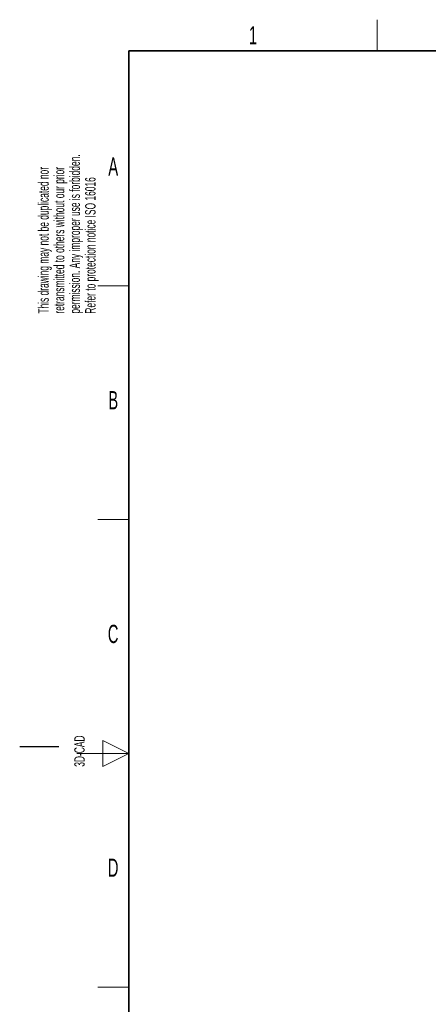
# Paper-space layout 'Blatt2' of a CAD drawing. Header units: millimetres. Extents: x 5 to 418, y 2 to 292.
# Tile 2 of 100: x 5 to 84, y 99 to 288. Entities that reach past the tile are written whole.
import ezdxf

# ---------------------------------------------------------------- set-up
doc = ezdxf.new("R2010")
doc.units = ezdxf.units.MM
doc.layers.add('SLD-0', color=7, linetype='Continuous')
doc.styles.add('SLDTEXTSTYLE0', font='TXT', dxfattribs={"width": 0.605})

psp = doc.layouts.new('Blatt2')

# ---------------------------------------------------------------- linework, layer by layer
at = {"layer": 'SLD-0', "lineweight": 18}
for p, q in [((73.75, 282.5), (73.75, 288.5)), ((20, 237.25), (26, 237.25)), ((20, 192.25), (26, 192.25)), ((26, 147.25), (21, 149.75)), ((21, 149.75), (21, 144.75)), ((16, 147.25), (26, 147.25)), ((21, 144.75), (26, 147.25)), ((20, 102.25), (26, 102.25))]:
    psp.add_line(p, q, dxfattribs=at)
at = {"layer": 'SLD-0', "lineweight": 35}
for p, q in [((408, 282.5), (26, 282.5)), ((26, 282.5), (26, 12))]:
    psp.add_line(p, q, dxfattribs=at)
at = {"layer": 'SLD-0'}
psp.add_line((12.5, 148.5), (5, 148.5), dxfattribs=at)

# ---------------------------------------------------------------- texts
at = {"layer": 'SLD-0', "char_height": 3.5, "attachment_point": 2, "style": 'SLDTEXTSTYLE0'}
for s, insert in [('1', (49.85, 287.24)), ('A', (22.98, 262)), ('B', (22.98, 217)), ('C', (22.96, 172)), ('D', (22.96, 127))]:
    psp.add_mtext(s, dxfattribs=dict(at, insert=insert))
at = {"layer": 'SLD-0', "char_height": 2, "attachment_point": 1, "rotation": 90, "style": 'SLDTEXTSTYLE0'}
for s, insert in [('permission. Any improper use is forbidden.', (14.58, 231.91)), ('This drawing may not be duplicated nor', (8.58, 231.91)), ('retransmitted to others without our prior', (11.58, 231.91)), ('Refer to protection notice ISO 16016', (17.58, 231.91)), ('3D-CAD', (15.49, 144.68)), ('noch Dritten zugänglich gemacht werden, und sie darf durch den Empfänger oder', (12.23, 7.24)), ('Ohne unsere vorherige Zustimmung darf diese Zeichnung weder vervielfältigt,', (9.23, 7.24))]:
    psp.add_mtext(s, dxfattribs=dict(at, insert=insert))

doc.saveas('drawing.dxf')
